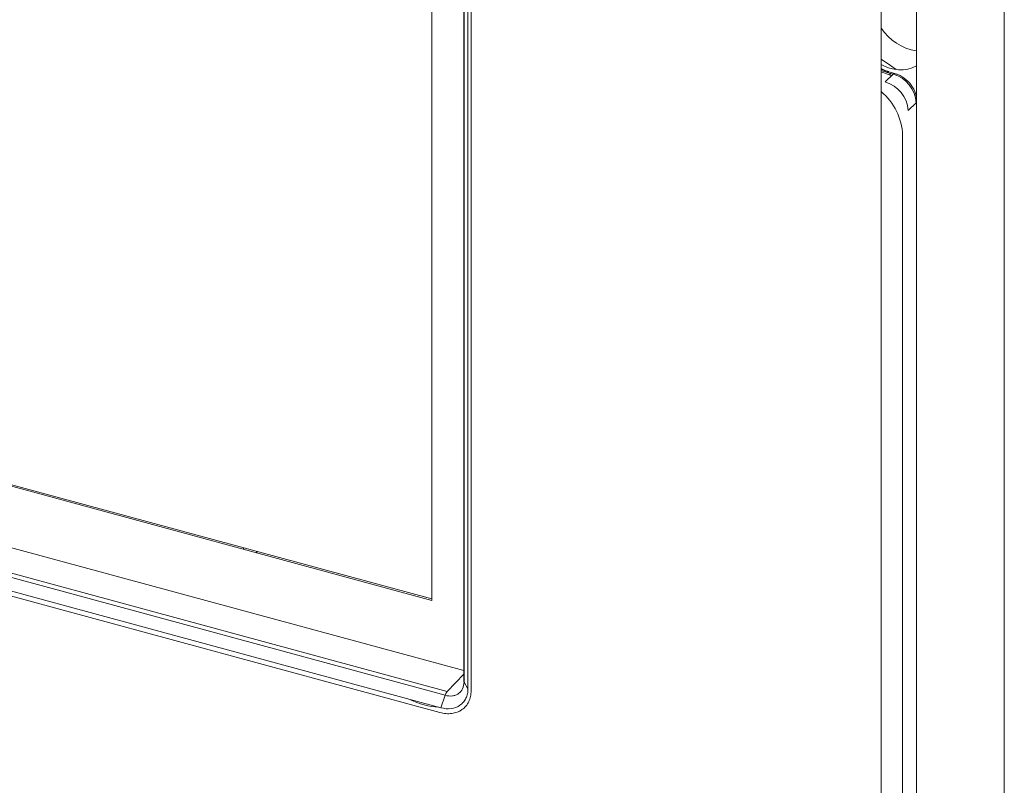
# Paper-space layout '_Trimetric' of a CAD drawing. Header units: millimetres. Extents: x -1485 to 1441, y -378 to 2620.
# Tile 27 of 86: x -947 to -871, y 998 to 1057. Entities that reach past the tile are written whole.
import ezdxf

# ---------------------------------------------------------------- set-up
doc = ezdxf.new("R2010")
doc.units = ezdxf.units.MM

psp = doc.layouts.new('_Trimetric')

# ---------------------------------------------------------------- linework, layer by layer
at = {"color": 144, "linetype": 'Continuous', "lineweight": 18}
for p, q in [((-912.487, 1259.953), (-912.487, 1006.267)), ((-912.464, 1259.877), (-912.464, 1006.191)), ((-912.16, 1005.681), (-912.16, 1259.373)), ((-911.916, 1259.221), (-911.916, 1005.529)), ((-870.907, 509.261), (-870.907, 1254.995)), ((-877.664, 1248.112), (-877.664, 502.377)), ((-880.383, 501.931), (-880.383, 1247.665)), ((-914.947, 1236.807), (-914.947, 1012.469)), ((-880.383, 1054.094), (-879.665, 1053.603)), ((-879.216, 1053.303), (-879.665, 1053.603)), ((-879.91, 1053.065), (-880.383, 1053.23)), ((-880.383, 1053.122), (-879.68, 1052.86)), ((-880.066, 1052.343), (-879.458, 1052.942)), ((-879.458, 1052.942), (-879.91, 1053.065)), ((-879.331, 1052.992), (-879.783, 1053.115)), ((-879.68, 1052.86), (-879.572, 1052.831)), ((-1059.721, 1051.932), (-914.947, 1012.585)), ((-914.947, 1012.469), (-1059.815, 1051.841)), ((-877.69, 1050.747), (-878.297, 1050.149)), ((-877.69, 1050.747), (-877.664, 1050.778)), ((-878.726, 1048.246), (-878.726, 900.825)), ((-1062.492, 1047.84), (-912.487, 1007.072)), ((-913.92, 1005.176), (-1064.234, 1046.028)), ((-1064.073, 1046.31), (-913.759, 1005.458)), ((-914.326, 1003.849), (-1064.646, 1044.703)), ((-1064.577, 1045.072), (-914.257, 1004.219)), ((-929.438, 1016.524), (-929.438, 1016.407)), ((-913.759, 1005.458), (-912.487, 1006.797)), ((-912.464, 1006.191), (-912.464, 1006.188)), ((-912.464, 1006.188), (-912.16, 1005.681)), ((-913.917, 1005.175), (-914.257, 1004.219)), ((-913.917, 1005.175), (-913.92, 1005.176))]:
    psp.add_line(p, q, dxfattribs=at)
at = {"color": 7, "linetype": 'Continuous', "lineweight": 25}
psp.add_line((-928.418, 1016.246), (-928.418, 1016.13), dxfattribs=at)
at = {"color": 144, "linetype": 'Continuous', "lineweight": 18}
for centre, radius, start, end in [((-877.052, 1058.697), 4.004, 213.71686, 261.20184), ((-878.918, 1056.052), 2.775, 238.14065, 296.84563), ((-879.35, 1052.853), 0.141, 82.43071, 140.53474), ((-880.105, 1050.611), 2.419, 3.22518, 74.50019), ((-880.74, 1049.99), 2.448, 3.71759, 74.00778), ((-883.327, 1048.059), 4.605, 2.32128, 50.25019), ((-913.171, 1004.936), 0.786, 138.4008, 162.26849), ((-914.189, 1009.406), 5.154, 241.86747, 267.7235)]:
    psp.add_arc(centre, radius, start, end, dxfattribs=at)
at = {"color": 7, "linetype": 'Continuous', "lineweight": 25}
for centre, radius, start, end in [((-879.801, 1052.975), 0.141, 82.39108, 140.53958), ((-880.18, 1052.874), 0.5, 358.40462, 15.48683), ((-912.341, 1006.269), 0.145, 180.52067, 212.17146)]:
    psp.add_arc(centre, radius, start, end, dxfattribs=at)
psp.add_open_spline([(-879.783, 1053.115), (-879.932, 1053.154), (-880.136, 1053.208), (-880.33, 1053.326), (-880.383, 1053.357)], degree=3, knots=[0, 0, 0, 0, 0.73206, 1, 1, 1, 1], dxfattribs=at)
at = {"color": 144, "linetype": 'Continuous', "lineweight": 18}
for points, knots in [([(-877.664, 1051.106), (-877.67, 1051.165), (-877.696, 1051.451), (-877.934, 1051.965), (-878.425, 1052.548), (-878.941, 1052.87), (-879.253, 1052.968), (-879.331, 1052.992)], [0, 0, 0, 0, 0.0712414, 0.3403687, 0.6202272, 0.9054602, 1, 1, 1, 1]), ([(-912.464, 1006.188), (-912.465, 1006.001), (-912.504, 1005.829), (-912.651, 1005.525), (-912.757, 1005.4), (-912.96, 1005.258), (-913.033, 1005.22), (-913.19, 1005.161), (-913.275, 1005.14), (-913.538, 1005.107), (-913.726, 1005.122), (-913.917, 1005.175)], [0, 0, 0, 0, 0.25, 0.25, 0.5, 0.5, 0.625, 0.625, 0.75, 0.75, 1, 1, 1, 1]), ([(-912.433, 1006.379), (-912.442, 1006.368), (-912.461, 1006.348), (-912.477, 1006.317), (-912.485, 1006.289), (-912.488, 1006.263), (-912.485, 1006.24), (-912.48, 1006.22), (-912.473, 1006.203), (-912.467, 1006.193), (-912.464, 1006.188)], [0, 0, 0, 0, 0.177276, 0.339627, 0.487046, 0.619528, 0.737069, 0.839663, 0.927308, 1, 1, 1, 1]), ([(-911.916, 1005.529), (-911.916, 1005.375), (-911.932, 1005.228), (-911.993, 1004.945), (-912.04, 1004.809), (-912.161, 1004.561), (-912.235, 1004.447), (-912.41, 1004.24), (-912.511, 1004.148), (-912.844, 1003.916), (-913.112, 1003.815), (-913.547, 1003.758), (-913.699, 1003.754), (-914.01, 1003.778), (-914.167, 1003.806), (-914.326, 1003.849)], [0, 0, 0, 0, 0.125, 0.125, 0.25, 0.25, 0.375, 0.375, 0.5, 0.5, 0.75, 0.75, 0.875, 0.875, 1, 1, 1, 1]), ([(-914.257, 1004.219), (-913.983, 1004.144), (-913.706, 1004.122), (-913.201, 1004.188), (-912.968, 1004.276), (-912.678, 1004.478), (-912.59, 1004.558), (-912.437, 1004.738), (-912.373, 1004.837), (-912.268, 1005.054), (-912.227, 1005.172), (-912.174, 1005.418), (-912.16, 1005.548), (-912.16, 1005.681)], [0, 0, 0, 0, 0.25, 0.25, 0.5, 0.5, 0.625, 0.625, 0.75, 0.75, 0.875, 0.875, 1, 1, 1, 1])]:
    psp.add_open_spline(points, degree=3, knots=knots, dxfattribs=at)

doc.saveas('drawing.dxf')
